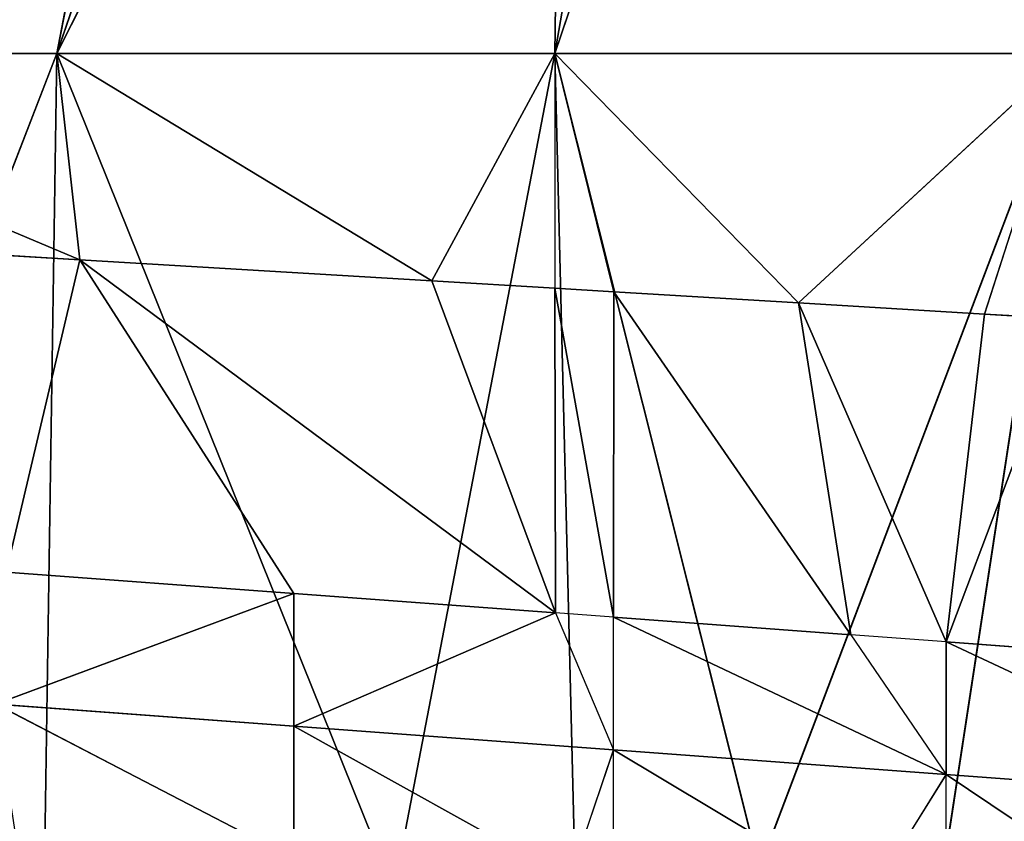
# Model space of a CAD drawing. Extents: x 186 to 416, y 0 to 124.
# Tile 144 of 256: x 244.986 to 245.636, y 40.494 to 41.022. Entities that reach past the tile are written whole.
import ezdxf

# ---------------------------------------------------------------- set-up
doc = ezdxf.new("R2010")
doc.units = 0
doc.header["$LTSCALE"] = 25.4
doc.layers.get('0').update_dxf_attribs({"color": 13, "linetype": 'CONTINUOUS'})

# ---------------------------------------------------------------- blocks, each defined once
blk = doc.blocks.new('PILLS-I-PLAFON-8266-8272_0')
at = {"color": 250}
for p, q in [((60.6, 53.00964, 83.26167), (60.26138, 52.98001, 83.26167)), ((60.6, 53.00964, 83.26167), (60.26138, 52.98001, 83.26167)), ((60.6, 53.00964, 83.26167), (60.39629, 52.99897, 83.79885)), ((60.6, 53.00964, 83.26167), (60.39629, 52.99897, 83.79885)), ((60.6, 53.00964, 83.26167), (60.51896, 53.00796, 83.79151)), ((60.6, 53.00964, 83.26167), (60.51896, 53.00796, 83.79151)), ((60.26138, 52.98001, 83.26167), (60.39629, 52.99897, 83.79885)), ((60.26138, 52.98001, 83.26167), (60.39629, 52.99897, 83.79885)), ((60.26138, 52.98001, 83.26167), (60.27483, 52.98234, 83.80611)), ((60.26138, 52.98001, 83.26167), (60.27483, 52.98234, 83.80611)), ((60.26138, 52.98001, 83.26167), (59.93306, 52.89204, 83.26167)), ((60.26138, 52.98001, 83.26167), (59.93306, 52.89204, 83.26167)), ((60.15528, 52.95825, 83.81327), (60.26138, 52.98001, 83.26167)), ((60.15528, 52.95825, 83.81327), (60.26138, 52.98001, 83.26167)), ((60.43503, 51.99521, 82.26167), (60.26138, 52.98001, 83.26167)), ((60.43503, 51.99521, 82.26167), (60.26138, 52.98001, 83.26167)), ((60.27508, 51.95235, 82.26167), (60.26138, 52.98001, 83.26167)), ((60.27508, 51.95235, 82.26167), (60.26138, 52.98001, 83.26167)), ((60.15528, 52.95825, 83.81327), (59.93306, 52.89204, 83.26167)), ((60.15528, 52.95825, 83.81327), (59.93306, 52.89204, 83.26167)), ((59.93306, 52.89204, 83.26167), (59.625, 52.74839, 83.26167)), ((59.93306, 52.89204, 83.26167), (59.625, 52.74839, 83.26167)), ((59.93306, 52.89204, 83.26167), (59.70871, 52.79403, 83.83999)), ((59.93306, 52.89204, 83.26167), (59.70871, 52.79403, 83.83999)), ((59.92453, 52.88891, 83.82708), (59.93306, 52.89204, 83.26167)), ((59.92453, 52.88891, 83.82708), (59.93306, 52.89204, 83.26167)), ((60.27508, 51.95235, 82.26167), (59.93306, 52.89204, 83.26167)), ((60.27508, 51.95235, 82.26167), (59.93306, 52.89204, 83.26167)), ((60.125, 51.88237, 82.26167), (59.93306, 52.89204, 83.26167)), ((60.125, 51.88237, 82.26167), (59.93306, 52.89204, 83.26167)), ((60.27508, 50.16693, 82.26167), (59.93306, 49.22724, 83.26167)), ((60.27508, 50.16693, 82.26167), (59.93306, 49.22724, 83.26167)), ((60.43503, 50.12407, 82.26167), (59.93306, 49.22724, 83.26167)), ((60.43503, 50.12407, 82.26167), (59.93306, 49.22724, 83.26167)), ((60.43503, 50.12407, 82.26167), (60.26138, 49.13927, 83.26167)), ((60.43503, 50.12407, 82.26167), (60.26138, 49.13927, 83.26167)), ((60.6, 50.10964, 82.26167), (60.26138, 49.13927, 83.26167)), ((60.6, 50.10964, 82.26167), (60.26138, 49.13927, 83.26167)), ((60.08921, 49.57388, 83.61749), (59.89265, 49.65676, 83.69038)), ((60.08921, 49.57388, 83.61749), (59.89265, 49.65676, 83.69038)), ((60.08921, 49.57388, 83.70499), (59.89265, 49.65676, 83.69038)), ((60.08921, 49.57388, 83.79248), (59.89265, 49.65676, 83.69038)), ((60.08921, 49.57388, 83.70499), (59.89265, 49.65676, 83.69038)), ((60.08921, 49.57388, 83.79248), (59.89265, 49.65676, 83.69038)), ((60.08921, 49.57388, 83.61749), (59.89955, 49.65331, 83.6034)), ((59.89955, 49.65331, 83.6034), (59.94821, 49.2218, 83.39767)), ((59.89955, 49.65331, 83.6034), (59.94821, 49.2218, 83.39767)), ((60.08921, 49.57388, 83.61749), (59.89955, 49.65331, 83.6034)), ((60.08921, 49.57388, 83.61749), (59.94821, 49.2218, 83.39767)), ((60.08921, 49.57388, 83.61749), (59.94821, 49.2218, 83.39767)), ((60.26183, 49.52535, 83.6303), (60.08921, 49.57388, 83.61749)), ((60.30005, 49.51743, 83.72064), (60.08921, 49.57388, 83.70499)), ((60.08921, 49.57388, 83.70499), (60.26183, 49.52535, 83.6303)), ((60.08921, 49.57388, 83.61749), (60.08921, 49.57388, 83.70499)), ((60.08921, 49.57388, 83.61749), (60.08921, 49.57388, 83.70499)), ((60.26183, 49.52535, 83.6303), (60.08921, 49.57388, 83.61749)), ((60.08921, 49.57388, 83.70499), (60.26183, 49.52535, 83.6303)), ((60.27118, 49.52332, 83.806), (60.08921, 49.57388, 83.70499)), ((60.30005, 49.51743, 83.72064), (60.08921, 49.57388, 83.70499)), ((60.27118, 49.52332, 83.806), (60.08921, 49.57388, 83.70499)), ((60.08921, 49.57388, 83.79248), (60.08921, 49.57388, 83.70499)), ((60.08921, 49.57388, 83.79248), (60.08921, 49.57388, 83.70499)), ((60.26183, 49.52535, 83.6303), (59.94821, 49.2218, 83.39767)), ((60.26183, 49.52535, 83.6303), (59.94821, 49.2218, 83.39767)), ((60.18028, 49.15535, 83.41155), (60.26183, 49.52535, 83.6303)), ((60.18028, 49.15535, 83.41155), (60.26183, 49.52535, 83.6303)), ((60.26138, 49.13927, 83.4164), (60.26183, 49.52535, 83.6303)), ((60.26138, 49.13927, 83.4164), (60.26183, 49.52535, 83.6303)), ((60.30005, 49.51743, 83.63314), (60.26183, 49.52535, 83.6303)), ((60.26183, 49.52535, 83.6303), (60.30005, 49.51743, 83.72064)), ((60.27118, 49.52332, 83.806), (60.30005, 49.51743, 83.72064)), ((60.26138, 49.13927, 83.4164), (60.30005, 49.51743, 83.63314)), ((60.26138, 49.13927, 83.4164), (60.30005, 49.51743, 83.63314)), ((60.30029, 49.13281, 83.41873), (60.30005, 49.51743, 83.63314)), ((60.30029, 49.13281, 83.41873), (60.30005, 49.51743, 83.63314)), ((60.45664, 49.49508, 83.64477), (60.30005, 49.51743, 83.63314)), ((60.45664, 49.49508, 83.64477), (60.30005, 49.51743, 83.63314)), ((60.51963, 49.49059, 83.73695), (60.30005, 49.51743, 83.63314)), ((60.46714, 49.49416, 83.82055), (60.30005, 49.51743, 83.72064)), ((60.30005, 49.51743, 83.72064), (60.51963, 49.49059, 83.73695)), ((60.30005, 49.51743, 83.72064), (60.51963, 49.49059, 83.73695)), ((60.30005, 49.51743, 83.72064), (60.30005, 49.51743, 83.63314)), ((60.51963, 49.49059, 83.73695), (60.30005, 49.51743, 83.63314)), ((60.30005, 49.51743, 83.80814), (60.30005, 49.51743, 83.72064)), ((60.46714, 49.49416, 83.82055), (60.30005, 49.51743, 83.72064)), ((60.30029, 49.13281, 83.41873), (60.45664, 49.49508, 83.64477)), ((60.30029, 49.13281, 83.41873), (60.45664, 49.49508, 83.64477)), ((60.42207, 49.11777, 83.42602), (60.45664, 49.49508, 83.64477)), ((60.42207, 49.11777, 83.42602), (60.45664, 49.49508, 83.64477)), ((60.51963, 49.49059, 83.64944), (60.45664, 49.49508, 83.64477)), ((60.45664, 49.49508, 83.64477), (60.51963, 49.49059, 83.73695)), ((60.42207, 49.11777, 83.42602), (60.51963, 49.49059, 83.64944)), ((60.42207, 49.11777, 83.42602), (60.51963, 49.49059, 83.64944)), ((60.46714, 49.49416, 83.82055), (60.51963, 49.49059, 83.73695)), ((60.51963, 49.49059, 83.64944), (60.7416, 49.49492, 83.75343)), ((60.7416, 49.49492, 83.75343), (60.51963, 49.49059, 83.73695)), ((60.51963, 49.49059, 83.64944), (60.7416, 49.49492, 83.75343)), ((60.7416, 49.49492, 83.75343), (60.51963, 49.49059, 83.73695)), ((60.65484, 49.48949, 83.65948), (60.51963, 49.49059, 83.64944)), ((60.51963, 49.49059, 83.64944), (60.6, 49.10964, 83.43666)), ((60.5449, 49.11042, 83.43336), (60.51963, 49.49059, 83.64944)), ((60.5449, 49.11042, 83.43336), (60.51963, 49.49059, 83.64944)), ((60.51963, 49.49059, 83.64944), (60.6, 49.10964, 83.43666)), ((60.51963, 49.49059, 83.64944), (60.51963, 49.49059, 83.73695)), ((60.65484, 49.48949, 83.65948), (60.51963, 49.49059, 83.64944)), ((60.51963, 49.49059, 83.82445), (60.51963, 49.49059, 83.73695)), ((60.51963, 49.49059, 83.73695), (60.66627, 49.48993, 83.83533)), ((60.51963, 49.49059, 83.73695), (60.66627, 49.48993, 83.83533)), ((59.94821, 49.2218, 83.39767), (59.625, 49.37089, 83.26167)), ((59.625, 49.37089, 83.26167), (59.93306, 49.22724, 83.26167)), ((59.94821, 49.2218, 83.39767), (59.625, 49.37089, 83.26167)), ((59.625, 49.37089, 83.26167), (59.93306, 49.22724, 83.26167)), ((59.94821, 49.2218, 83.39767), (59.73063, 49.31416, 83.38465)), ((59.94821, 49.2218, 83.39767), (59.73063, 49.31416, 83.38465)), ((60.18028, 49.15535, 83.41155), (59.93306, 49.22724, 83.26167)), ((59.93306, 49.22724, 83.26167), (60.26138, 49.13927, 83.26167)), ((59.94821, 49.2218, 83.39767), (59.93306, 49.22724, 83.26167)), ((60.18028, 49.15535, 83.41155), (59.93306, 49.22724, 83.26167)), ((59.94821, 49.2218, 83.39767), (59.93306, 49.22724, 83.26167)), ((59.93306, 49.22724, 83.26167), (60.26138, 49.13927, 83.26167)), ((60.18028, 49.15535, 83.41155), (59.94821, 49.2218, 83.39767)), ((60.18028, 49.15535, 83.41155), (59.94821, 49.2218, 83.39767)), ((60.26138, 49.13927, 83.4164), (60.18028, 49.15535, 83.41155)), ((60.18028, 49.15535, 83.41155), (60.26138, 49.13927, 83.26167)), ((60.18028, 49.15535, 83.41155), (60.26138, 49.13927, 83.26167)), ((60.26138, 49.13927, 83.4164), (60.18028, 49.15535, 83.41155)), ((60.26138, 49.13927, 83.26167), (60.26138, 49.13927, 83.4164)), ((60.42207, 49.11777, 83.42602), (60.26138, 49.13927, 83.26167)), ((60.26138, 49.13927, 83.26167), (60.6, 49.10964, 83.26167)), ((60.42207, 49.11777, 83.42602), (60.26138, 49.13927, 83.26167)), ((60.30029, 49.13281, 83.41873), (60.26138, 49.13927, 83.26167)), ((60.26138, 49.13927, 83.26167), (60.6, 49.10964, 83.26167)), ((60.30029, 49.13281, 83.41873), (60.26138, 49.13927, 83.4164)), ((60.42207, 49.11777, 83.42602), (60.30029, 49.13281, 83.41873)), ((60.42207, 49.11777, 83.42602), (60.30029, 49.13281, 83.41873)), ((60.5449, 49.11042, 83.43336), (60.42207, 49.11777, 83.42602)), ((60.42207, 49.11777, 83.42602), (60.6, 49.10964, 83.26167)), ((60.42207, 49.11777, 83.42602), (60.6, 49.10964, 83.26167)), ((60.5449, 49.11042, 83.43336), (60.42207, 49.11777, 83.42602)), ((60.5449, 49.11042, 83.43336), (60.6, 49.10964, 83.26167)), ((60.6, 49.10964, 83.43666), (60.5449, 49.11042, 83.43336))]:
    blk.add_line(p, q, dxfattribs=at)
mesh = blk.add_polyface(dxfattribs=at)
corners = [(60.39629, 52.99897, 83.79885), (60.6, 53.00964, 83.26167), (60.26138, 52.98001, 83.26167)]
mesh.append_faces([[corners[k] for k in face] for face in [(0, 1, 2)]], dxfattribs={"color": 250})
mesh = blk.add_polyface(dxfattribs=at)
corners = [(60.6, 53.00964, 83.26167), (60.43503, 51.99521, 82.26167), (60.26138, 52.98001, 83.26167)]
mesh.append_faces([[corners[k] for k in face] for face in [(0, 1, 2)]], dxfattribs={"color": 250})
mesh = blk.add_polyface(dxfattribs=at)
corners = [(60.39629, 52.99897, 83.79885), (60.51896, 53.00796, 83.79151), (60.6, 53.00964, 83.26167)]
mesh.append_faces([[corners[k] for k in face] for face in [(0, 1, 2)]], dxfattribs={"color": 250})
mesh = blk.add_polyface(dxfattribs=at)
corners = [(60.6, 53.00964, 83.26167), (60.6, 52.00964, 82.26167), (60.43503, 51.99521, 82.26167)]
mesh.append_faces([[corners[k] for k in face] for face in [(0, 1, 2)]], dxfattribs={"color": 250})
mesh = blk.add_polyface(dxfattribs=at)
corners = [(60.51896, 53.00796, 83.79151), (60.6, 53.00964, 83.78667), (60.6, 53.00964, 83.26167)]
mesh.append_faces([[corners[k] for k in face] for face in [(0, 1, 2)]], dxfattribs={"color": 250})
mesh = blk.add_polyface(dxfattribs=at)
corners = [(60.27483, 52.98234, 83.80611), (60.39629, 52.99897, 83.79885), (60.26138, 52.98001, 83.26167)]
mesh.append_faces([[corners[k] for k in face] for face in [(0, 1, 2)]], dxfattribs={"color": 250})
mesh = blk.add_polyface(dxfattribs=at)
corners = [(60.15528, 52.95825, 83.81327), (60.27483, 52.98234, 83.80611), (60.26138, 52.98001, 83.26167)]
mesh.append_faces([[corners[k] for k in face] for face in [(0, 1, 2)]], dxfattribs={"color": 250})
mesh = blk.add_polyface(dxfattribs=at)
corners = [(60.15528, 52.95825, 83.81327), (60.26138, 52.98001, 83.26167), (59.93306, 52.89204, 83.26167)]
mesh.append_faces([[corners[k] for k in face] for face in [(0, 1, 2)]], dxfattribs={"color": 250})
mesh = blk.add_polyface(dxfattribs=at)
corners = [(60.27508, 51.95235, 82.26167), (59.93306, 52.89204, 83.26167), (60.26138, 52.98001, 83.26167)]
mesh.append_faces([[corners[k] for k in face] for face in [(0, 1, 2)]], dxfattribs={"color": 250})
mesh = blk.add_polyface(dxfattribs=at)
corners = [(60.43503, 51.99521, 82.26167), (60.27508, 51.95235, 82.26167), (60.26138, 52.98001, 83.26167)]
mesh.append_faces([[corners[k] for k in face] for face in [(0, 1, 2)]], dxfattribs={"color": 250})
mesh = blk.add_polyface(dxfattribs=at)
corners = [(59.92453, 52.88891, 83.82708), (60.15528, 52.95825, 83.81327), (59.93306, 52.89204, 83.26167)]
mesh.append_faces([[corners[k] for k in face] for face in [(0, 1, 2)]], dxfattribs={"color": 250})
mesh = blk.add_polyface(dxfattribs=at)
corners = [(59.70871, 52.79403, 83.83999), (59.93306, 52.89204, 83.26167), (59.625, 52.74839, 83.26167)]
mesh.append_faces([[corners[k] for k in face] for face in [(0, 1, 2)]], dxfattribs={"color": 250})
mesh = blk.add_polyface(dxfattribs=at)
corners = [(60.125, 51.88237, 82.26167), (59.625, 52.74839, 83.26167), (59.93306, 52.89204, 83.26167)]
mesh.append_faces([[corners[k] for k in face] for face in [(0, 1, 2)]], dxfattribs={"color": 250})
mesh = blk.add_polyface(dxfattribs=at)
corners = [(59.70871, 52.79403, 83.83999), (59.92453, 52.88891, 83.82708), (59.93306, 52.89204, 83.26167)]
mesh.append_faces([[corners[k] for k in face] for face in [(0, 1, 2)]], dxfattribs={"color": 250})
mesh = blk.add_polyface(dxfattribs=at)
corners = [(60.27508, 51.95235, 82.26167), (60.125, 51.88237, 82.26167), (59.93306, 52.89204, 83.26167)]
mesh.append_faces([[corners[k] for k in face] for face in [(0, 1, 2)]], dxfattribs={"color": 250})
mesh = blk.add_polyface(dxfattribs=at)
corners = [(59.98935, 51.78738, 82.26167), (59.34656, 52.55343, 83.26167), (59.625, 52.74839, 83.26167)]
mesh.append_faces([[corners[k] for k in face] for face in [(0, 1, 2)]], dxfattribs={"color": 250})
mesh = blk.add_polyface(dxfattribs=at)
corners = [(60.125, 51.88237, 82.26167), (59.98935, 51.78738, 82.26167), (59.625, 52.74839, 83.26167)]
mesh.append_faces([[corners[k] for k in face] for face in [(0, 1, 2)]], dxfattribs={"color": 250})
mesh = blk.add_polyface(dxfattribs=at)
corners = [(59.98935, 51.78738, 82.26167), (59.87226, 51.67029, 82.26167), (59.34656, 52.55343, 83.26167)]
mesh.append_faces([[corners[k] for k in face] for face in [(0, 1, 2)]], dxfattribs={"color": 250})
mesh = blk.add_polyface(dxfattribs=at)
corners = [(59.98935, 50.3319, 82.26167), (59.10621, 49.80621, 83.26167), (59.87226, 50.44899, 82.26167)]
mesh.append_faces([[corners[k] for k in face] for face in [(0, 1, 2)]], dxfattribs={"color": 250})
mesh = blk.add_polyface(dxfattribs=at)
corners = [(59.98935, 50.3319, 82.26167), (59.34656, 49.56585, 83.26167), (59.10621, 49.80621, 83.26167)]
mesh.append_faces([[corners[k] for k in face] for face in [(0, 1, 2)]], dxfattribs={"color": 250})
mesh = blk.add_polyface(dxfattribs=at)
corners = [(60.125, 50.23692, 82.26167), (59.34656, 49.56585, 83.26167), (59.98935, 50.3319, 82.26167)]
mesh.append_faces([[corners[k] for k in face] for face in [(0, 1, 2)]], dxfattribs={"color": 250})
mesh = blk.add_polyface(dxfattribs=at)
corners = [(60.125, 50.23692, 82.26167), (59.625, 49.37089, 83.26167), (59.34656, 49.56585, 83.26167)]
mesh.append_faces([[corners[k] for k in face] for face in [(0, 1, 2)]], dxfattribs={"color": 250})
mesh = blk.add_polyface(dxfattribs=at)
corners = [(60.27508, 50.16693, 82.26167), (59.625, 49.37089, 83.26167), (60.125, 50.23692, 82.26167)]
mesh.append_faces([[corners[k] for k in face] for face in [(0, 1, 2)]], dxfattribs={"color": 250})
mesh = blk.add_polyface(dxfattribs=at)
corners = [(60.27508, 50.16693, 82.26167), (59.93306, 49.22724, 83.26167), (59.625, 49.37089, 83.26167)]
mesh.append_faces([[corners[k] for k in face] for face in [(0, 1, 2)]], dxfattribs={"color": 250})
mesh = blk.add_polyface(dxfattribs=at)
corners = [(60.43503, 50.12407, 82.26167), (59.93306, 49.22724, 83.26167), (60.27508, 50.16693, 82.26167)]
mesh.append_faces([[corners[k] for k in face] for face in [(0, 1, 2)]], dxfattribs={"color": 250})
mesh = blk.add_polyface(dxfattribs=at)
corners = [(60.43503, 50.12407, 82.26167), (60.26138, 49.13927, 83.26167), (59.93306, 49.22724, 83.26167)]
mesh.append_faces([[corners[k] for k in face] for face in [(0, 1, 2)]], dxfattribs={"color": 250})
mesh = blk.add_polyface(dxfattribs=at)
corners = [(60.26138, 49.13927, 83.26167), (60.43503, 50.12407, 82.26167), (60.6, 50.10964, 82.26167)]
mesh.append_faces([[corners[k] for k in face] for face in [(0, 1, 2)]], dxfattribs={"color": 250})
mesh = blk.add_polyface(dxfattribs=at)
corners = [(60.26138, 49.13927, 83.26167), (60.6, 50.10964, 82.26167), (60.6, 49.10964, 83.26167)]
mesh.append_faces([[corners[k] for k in face] for face in [(0, 1, 2)]], dxfattribs={"color": 250})
mesh = blk.add_polyface(dxfattribs=at)
corners = [(59.94821, 49.2218, 83.39767), (59.89955, 49.65331, 83.6034), (59.73063, 49.31416, 83.38465)]
mesh.append_faces([[corners[k] for k in face] for face in [(0, 1, 2)]], dxfattribs={"color": 250})
mesh = blk.add_polyface(dxfattribs=at)
corners = [(59.89265, 49.65676, 83.69038), (59.89955, 49.65331, 83.6034), (60.08921, 49.57388, 83.61749)]
mesh.append_faces([[corners[k] for k in face] for face in [(0, 1, 2)]], dxfattribs={"color": 250})
mesh = blk.add_polyface(dxfattribs=at)
corners = [(60.08921, 49.57388, 83.70499), (59.89265, 49.65676, 83.69038), (60.08921, 49.57388, 83.61749)]
mesh.append_faces([[corners[k] for k in face] for face in [(0, 1, 2)]], dxfattribs={"color": 250})
mesh = blk.add_polyface(dxfattribs=at)
corners = [(60.08921, 49.57388, 83.79248), (59.89265, 49.65676, 83.69038), (60.08921, 49.57388, 83.70499)]
mesh.append_faces([[corners[k] for k in face] for face in [(0, 1, 2)]], dxfattribs={"color": 250})
mesh = blk.add_polyface(dxfattribs=at)
corners = [(60.08921, 49.57388, 83.79248), (59.90628, 49.64997, 83.7789), (59.89265, 49.65676, 83.69038)]
mesh.append_faces([[corners[k] for k in face] for face in [(0, 1, 2)]], dxfattribs={"color": 250})
mesh = blk.add_polyface(dxfattribs=at)
corners = [(60.08921, 49.57388, 83.61749), (59.89955, 49.65331, 83.6034), (59.94821, 49.2218, 83.39767)]
mesh.append_faces([[corners[k] for k in face] for face in [(0, 1, 2)]], dxfattribs={"color": 250})
mesh = blk.add_polyface(dxfattribs=at)
corners = [(60.26183, 49.52535, 83.6303), (60.08921, 49.57388, 83.61749), (59.94821, 49.2218, 83.39767)]
mesh.append_faces([[corners[k] for k in face] for face in [(0, 1, 2)]], dxfattribs={"color": 250})
mesh = blk.add_polyface(dxfattribs=at)
corners = [(60.30005, 49.51743, 83.72064), (60.08921, 49.57388, 83.70499), (60.26183, 49.52535, 83.6303)]
mesh.append_faces([[corners[k] for k in face] for face in [(0, 1, 2)]], dxfattribs={"color": 250})
mesh = blk.add_polyface(dxfattribs=at)
corners = [(60.08921, 49.57388, 83.70499), (60.08921, 49.57388, 83.61749), (60.26183, 49.52535, 83.6303)]
mesh.append_faces([[corners[k] for k in face] for face in [(0, 1, 2)]], dxfattribs={"color": 250})
mesh = blk.add_polyface(dxfattribs=at)
corners = [(60.27118, 49.52332, 83.806), (60.08921, 49.57388, 83.70499), (60.30005, 49.51743, 83.72064)]
mesh.append_faces([[corners[k] for k in face] for face in [(0, 1, 2)]], dxfattribs={"color": 250})
mesh = blk.add_polyface(dxfattribs=at)
corners = [(60.27118, 49.52332, 83.806), (60.08921, 49.57388, 83.79248), (60.08921, 49.57388, 83.70499)]
mesh.append_faces([[corners[k] for k in face] for face in [(0, 1, 2)]], dxfattribs={"color": 250})
mesh = blk.add_polyface(dxfattribs=at)
corners = [(60.26183, 49.52535, 83.6303), (59.94821, 49.2218, 83.39767), (60.18028, 49.15535, 83.41155)]
mesh.append_faces([[corners[k] for k in face] for face in [(0, 1, 2)]], dxfattribs={"color": 250})
mesh = blk.add_polyface(dxfattribs=at)
corners = [(60.26183, 49.52535, 83.6303), (60.18028, 49.15535, 83.41155), (60.26138, 49.13927, 83.4164)]
mesh.append_faces([[corners[k] for k in face] for face in [(0, 1, 2)]], dxfattribs={"color": 250})
mesh = blk.add_polyface(dxfattribs=at)
corners = [(60.30005, 49.51743, 83.63314), (60.26183, 49.52535, 83.6303), (60.26138, 49.13927, 83.4164)]
mesh.append_faces([[corners[k] for k in face] for face in [(0, 1, 2)]], dxfattribs={"color": 250})
mesh = blk.add_polyface(dxfattribs=at)
corners = [(60.30029, 49.13281, 83.41873), (60.30005, 49.51743, 83.63314), (60.26138, 49.13927, 83.4164)]
mesh.append_faces([[corners[k] for k in face] for face in [(0, 1, 2)]], dxfattribs={"color": 250})
mesh = blk.add_polyface(dxfattribs=at)
corners = [(60.45664, 49.49508, 83.64477), (60.30005, 49.51743, 83.63314), (60.30029, 49.13281, 83.41873)]
mesh.append_faces([[corners[k] for k in face] for face in [(0, 1, 2)]], dxfattribs={"color": 250})
mesh = blk.add_polyface(dxfattribs=at)
corners = [(60.51963, 49.49059, 83.73695), (60.30005, 49.51743, 83.63314), (60.45664, 49.49508, 83.64477)]
mesh.append_faces([[corners[k] for k in face] for face in [(0, 1, 2)]], dxfattribs={"color": 250})
mesh = blk.add_polyface(dxfattribs=at)
corners = [(60.46714, 49.49416, 83.82055), (60.30005, 49.51743, 83.72064), (60.51963, 49.49059, 83.73695)]
mesh.append_faces([[corners[k] for k in face] for face in [(0, 1, 2)]], dxfattribs={"color": 250})
mesh = blk.add_polyface(dxfattribs=at)
corners = [(60.51963, 49.49059, 83.73695), (60.30005, 49.51743, 83.72064), (60.30005, 49.51743, 83.63314)]
mesh.append_faces([[corners[k] for k in face] for face in [(0, 1, 2)]], dxfattribs={"color": 250})
mesh = blk.add_polyface(dxfattribs=at)
corners = [(60.46714, 49.49416, 83.82055), (60.30005, 49.51743, 83.80814), (60.30005, 49.51743, 83.72064)]
mesh.append_faces([[corners[k] for k in face] for face in [(0, 1, 2)]], dxfattribs={"color": 250})
mesh = blk.add_polyface(dxfattribs=at)
corners = [(60.45664, 49.49508, 83.64477), (60.30029, 49.13281, 83.41873), (60.42207, 49.11777, 83.42602)]
mesh.append_faces([[corners[k] for k in face] for face in [(0, 1, 2)]], dxfattribs={"color": 250})
mesh = blk.add_polyface(dxfattribs=at)
corners = [(60.51963, 49.49059, 83.64944), (60.45664, 49.49508, 83.64477), (60.42207, 49.11777, 83.42602)]
mesh.append_faces([[corners[k] for k in face] for face in [(0, 1, 2)]], dxfattribs={"color": 250})
mesh = blk.add_polyface(dxfattribs=at)
corners = [(60.5449, 49.11042, 83.43336), (60.51963, 49.49059, 83.64944), (60.42207, 49.11777, 83.42602)]
mesh.append_faces([[corners[k] for k in face] for face in [(0, 1, 2)]], dxfattribs={"color": 250})
mesh = blk.add_polyface(dxfattribs=at)
corners = [(60.7416, 49.49492, 83.75343), (60.51963, 49.49059, 83.73695), (60.51963, 49.49059, 83.64944)]
mesh.append_faces([[corners[k] for k in face] for face in [(0, 1, 2)]], dxfattribs={"color": 250})
mesh = blk.add_polyface(dxfattribs=at)
corners = [(60.7416, 49.49492, 83.75343), (60.51963, 49.49059, 83.64944), (60.65484, 49.48949, 83.65948)]
mesh.append_faces([[corners[k] for k in face] for face in [(0, 1, 2)]], dxfattribs={"color": 250})
mesh = blk.add_polyface(dxfattribs=at)
corners = [(60.66627, 49.48993, 83.83533), (60.51963, 49.49059, 83.73695), (60.7416, 49.49492, 83.75343)]
mesh.append_faces([[corners[k] for k in face] for face in [(0, 1, 2)]], dxfattribs={"color": 250})
mesh = blk.add_polyface(dxfattribs=at)
corners = [(60.65484, 49.48949, 83.65948), (60.51963, 49.49059, 83.64944), (60.6, 49.10964, 83.43666)]
mesh.append_faces([[corners[k] for k in face] for face in [(0, 1, 2)]], dxfattribs={"color": 250})
mesh = blk.add_polyface(dxfattribs=at)
corners = [(60.6, 49.10964, 83.43666), (60.51963, 49.49059, 83.64944), (60.5449, 49.11042, 83.43336)]
mesh.append_faces([[corners[k] for k in face] for face in [(0, 1, 2)]], dxfattribs={"color": 250})
mesh = blk.add_polyface(dxfattribs=at)
corners = [(60.66627, 49.48993, 83.83533), (60.51963, 49.49059, 83.82445), (60.51963, 49.49059, 83.73695)]
mesh.append_faces([[corners[k] for k in face] for face in [(0, 1, 2)]], dxfattribs={"color": 250})
mesh = blk.add_polyface(dxfattribs=at)
corners = [(59.94821, 49.2218, 83.39767), (59.625, 49.37089, 83.26167), (59.93306, 49.22724, 83.26167)]
mesh.append_faces([[corners[k] for k in face] for face in [(0, 1, 2)]], dxfattribs={"color": 250})
mesh = blk.add_polyface(dxfattribs=at)
corners = [(59.94821, 49.2218, 83.39767), (59.73063, 49.31416, 83.38465), (59.625, 49.37089, 83.26167)]
mesh.append_faces([[corners[k] for k in face] for face in [(0, 1, 2)]], dxfattribs={"color": 250})
mesh = blk.add_polyface(dxfattribs=at)
corners = [(60.18028, 49.15535, 83.41155), (59.93306, 49.22724, 83.26167), (60.26138, 49.13927, 83.26167)]
mesh.append_faces([[corners[k] for k in face] for face in [(0, 1, 2)]], dxfattribs={"color": 250})
mesh = blk.add_polyface(dxfattribs=at)
corners = [(60.18028, 49.15535, 83.41155), (59.94821, 49.2218, 83.39767), (59.93306, 49.22724, 83.26167)]
mesh.append_faces([[corners[k] for k in face] for face in [(0, 1, 2)]], dxfattribs={"color": 250})
mesh = blk.add_polyface(dxfattribs=at)
corners = [(60.26138, 49.13927, 83.4164), (60.18028, 49.15535, 83.41155), (60.26138, 49.13927, 83.26167)]
mesh.append_faces([[corners[k] for k in face] for face in [(0, 1, 2)]], dxfattribs={"color": 250})
mesh = blk.add_polyface(dxfattribs=at)
corners = [(60.42207, 49.11777, 83.42602), (60.26138, 49.13927, 83.26167), (60.6, 49.10964, 83.26167)]
mesh.append_faces([[corners[k] for k in face] for face in [(0, 1, 2)]], dxfattribs={"color": 250})
mesh = blk.add_polyface(dxfattribs=at)
corners = [(60.42207, 49.11777, 83.42602), (60.30029, 49.13281, 83.41873), (60.26138, 49.13927, 83.26167)]
mesh.append_faces([[corners[k] for k in face] for face in [(0, 1, 2)]], dxfattribs={"color": 250})
mesh = blk.add_polyface(dxfattribs=at)
corners = [(60.5449, 49.11042, 83.43336), (60.42207, 49.11777, 83.42602), (60.6, 49.10964, 83.26167)]
mesh.append_faces([[corners[k] for k in face] for face in [(0, 1, 2)]], dxfattribs={"color": 250})
mesh = blk.add_polyface(dxfattribs=at)
corners = [(77.6, 30.05964, 90.26167), (43.6, 30.05964, 0.26166), (43.6, 30.05964, 90.26167)]
mesh.append_faces([[corners[k] for k in face] for face in [(0, 1, 2)]], dxfattribs={"color": 250})
mesh = blk.add_polyface(dxfattribs=at)
corners = [(77.6, 30.05964, 90.26167), (77.6, 30.05964, 0.26166), (43.6, 30.05964, 0.26166)]
mesh.append_faces([[corners[k] for k in face] for face in [(0, 1, 2)]], dxfattribs={"color": 250})
mesh = blk.add_polyface(dxfattribs=at)
corners = [(40.6, 27.05964, 90.26167), (80.6, 27.05964, 0.26166), (80.6, 27.05964, 90.26167)]
mesh.append_faces([[corners[k] for k in face] for face in [(0, 1, 2)]], dxfattribs={"color": 250})
mesh = blk.add_polyface(dxfattribs=at)
corners = [(40.6, 27.05964, 90.26167), (40.6, 27.05964, 0.26166), (80.6, 27.05964, 0.26166)]
mesh.append_faces([[corners[k] for k in face] for face in [(0, 1, 2)]], dxfattribs={"color": 250})

msp = doc.modelspace()

# ---------------------------------------------------------------- block references
at = {"color": 0, "extrusion": (0, -1, -3.88578e-16)}
msp.add_blockref('PILLS-I-PLAFON-8266-8272_0', (185.07765, 1965.15091, -124.26167), dxfattribs=at)

doc.saveas('drawing.dxf')
